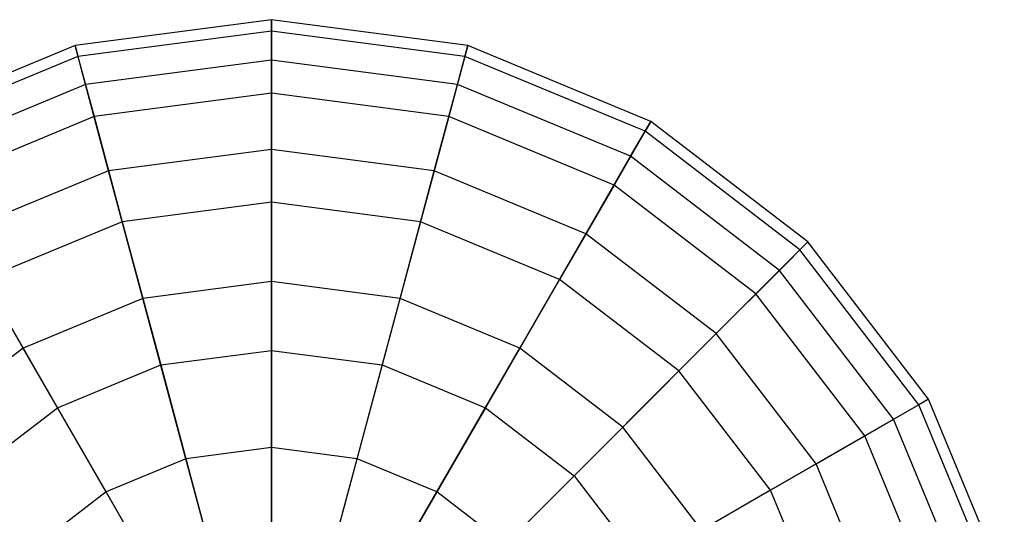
# Model space of a CAD drawing. Extents: x -38.6 to 39.4, y -37.8 to 40.2.
# Tile 7 of 49: x -19.2 to -15, y -16.7 to -14.5. Entities that reach past the tile are written whole.
import ezdxf

# ---------------------------------------------------------------- set-up
doc = ezdxf.new("R2010")
doc.units = 0
doc.header["$LTSCALE"] = 2.54
doc.layers.get('0').update_dxf_attribs({"color": 13, "linetype": 'CONTINUOUS'})

# ---------------------------------------------------------------- blocks, each defined once
blk = doc.blocks.new('GRUPUJ_1')
at = {"color": 0}
for p, q in [((20.4931, 23.3001, 12.7498), (19.6462, 23.1886, 12.7498)), ((20.4931, 23.3001, 12.7498), (19.6462, 23.1886, 12.7498)), ((20.4931, 23.3001, 12.7498), (20.4931, 23.2513, 11.8947)), ((20.4931, 23.1259, 13.5884), (20.4931, 23.3001, 12.7498)), ((21.34, 23.1886, 12.7498), (20.4931, 23.3001, 12.7498)), ((20.4931, 23.3001, 12.7498), (20.4931, 23.2513, 11.8947)), ((20.4931, 23.1259, 13.5884), (20.4931, 23.3001, 12.7498)), ((21.34, 23.1886, 12.7498), (20.4931, 23.3001, 12.7498)), ((20.4931, 23.2513, 11.8947), (19.6588, 23.1415, 11.8947)), ((20.4931, 23.2513, 11.8947), (19.6588, 23.1415, 11.8947)), ((20.4931, 23.2513, 11.8947), (20.4931, 22.9828, 11.0813)), ((21.3273, 23.1415, 11.8947), (20.4931, 23.2513, 11.8947)), ((21.3273, 23.1415, 11.8947), (20.4931, 23.2513, 11.8947)), ((20.4931, 23.2513, 11.8947), (20.4931, 22.9828, 11.0813)), ((19.6462, 23.1886, 12.7498), (18.857, 22.8617, 12.7498)), ((19.6462, 23.1886, 12.7498), (18.857, 22.8617, 12.7498)), ((19.6913, 23.0204, 13.5884), (19.6462, 23.1886, 12.7498)), ((19.6462, 23.1886, 12.7498), (19.6588, 23.1415, 11.8947)), ((19.6462, 23.1886, 12.7498), (19.6588, 23.1415, 11.8947)), ((19.6913, 23.0204, 13.5884), (19.6462, 23.1886, 12.7498)), ((21.2949, 23.0204, 13.5884), (21.34, 23.1886, 12.7498)), ((21.2949, 23.0204, 13.5884), (21.34, 23.1886, 12.7498)), ((21.34, 23.1886, 12.7498), (21.3273, 23.1415, 11.8947)), ((21.34, 23.1886, 12.7498), (21.3273, 23.1415, 11.8947)), ((22.1291, 22.8617, 12.7498), (21.34, 23.1886, 12.7498)), ((22.1291, 22.8617, 12.7498), (21.34, 23.1886, 12.7498)), ((19.6588, 23.1415, 11.8947), (18.8814, 22.8195, 11.8947)), ((19.6588, 23.1415, 11.8947), (18.8814, 22.8195, 11.8947)), ((19.6588, 23.1415, 11.8947), (19.7283, 22.8822, 11.0813)), ((19.6588, 23.1415, 11.8947), (19.7283, 22.8822, 11.0813)), ((20.4931, 23.1259, 13.5884), (19.6913, 23.0204, 13.5884)), ((20.4931, 23.1259, 13.5884), (19.6913, 23.0204, 13.5884)), ((20.4931, 22.7406, 14.3534), (20.4931, 23.1259, 13.5884)), ((21.2949, 23.0204, 13.5884), (20.4931, 23.1259, 13.5884)), ((20.4931, 22.7406, 14.3534), (20.4931, 23.1259, 13.5884)), ((21.2949, 23.0204, 13.5884), (20.4931, 23.1259, 13.5884)), ((21.3273, 23.1415, 11.8947), (21.2579, 22.8822, 11.0813)), ((21.3273, 23.1415, 11.8947), (21.2579, 22.8822, 11.0813)), ((22.1047, 22.8195, 11.8947), (21.3273, 23.1415, 11.8947)), ((22.1047, 22.8195, 11.8947), (21.3273, 23.1415, 11.8947)), ((19.6913, 23.0204, 13.5884), (18.9441, 22.7109, 13.5884)), ((19.6913, 23.0204, 13.5884), (18.9441, 22.7109, 13.5884)), ((19.791, 22.6482, 14.3534), (19.6913, 23.0204, 13.5884)), ((19.791, 22.6482, 14.3534), (19.6913, 23.0204, 13.5884)), ((21.1952, 22.6482, 14.3534), (21.2949, 23.0204, 13.5884)), ((21.1952, 22.6482, 14.3534), (21.2949, 23.0204, 13.5884)), ((22.042, 22.7109, 13.5884), (21.2949, 23.0204, 13.5884)), ((22.042, 22.7109, 13.5884), (21.2949, 23.0204, 13.5884)), ((20.4931, 22.9828, 11.0813), (19.7283, 22.8822, 11.0813)), ((20.4931, 22.9828, 11.0813), (19.7283, 22.8822, 11.0813)), ((20.4931, 22.9828, 11.0813), (20.4931, 22.513, 10.3652)), ((21.2579, 22.8822, 11.0813), (20.4931, 22.9828, 11.0813)), ((21.2579, 22.8822, 11.0813), (20.4931, 22.9828, 11.0813)), ((20.4931, 22.9828, 11.0813), (20.4931, 22.513, 10.3652)), ((19.7283, 22.8822, 11.0813), (19.0157, 22.587, 11.0813)), ((19.7283, 22.8822, 11.0813), (19.0157, 22.587, 11.0813)), ((19.7283, 22.8822, 11.0813), (19.8499, 22.4283, 10.3652)), ((19.7283, 22.8822, 11.0813), (19.8499, 22.4283, 10.3652)), ((21.2579, 22.8822, 11.0813), (21.1363, 22.4283, 10.3652)), ((21.2579, 22.8822, 11.0813), (21.1363, 22.4283, 10.3652)), ((21.9705, 22.587, 11.0813), (21.2579, 22.8822, 11.0813)), ((21.9705, 22.587, 11.0813), (21.2579, 22.8822, 11.0813)), ((22.042, 22.7109, 13.5884), (22.1291, 22.8617, 12.7498)), ((22.042, 22.7109, 13.5884), (22.1291, 22.8617, 12.7498)), ((22.1291, 22.8617, 12.7498), (22.1047, 22.8195, 11.8947)), ((22.1291, 22.8617, 12.7498), (22.1047, 22.8195, 11.8947)), ((22.8068, 22.3417, 12.7498), (22.1291, 22.8617, 12.7498)), ((22.8068, 22.3417, 12.7498), (22.1291, 22.8617, 12.7498)), ((22.1047, 22.8195, 11.8947), (21.9705, 22.587, 11.0813)), ((22.1047, 22.8195, 11.8947), (21.9705, 22.587, 11.0813)), ((22.7723, 22.3072, 11.8947), (22.1047, 22.8195, 11.8947)), ((22.7723, 22.3072, 11.8947), (22.1047, 22.8195, 11.8947)), ((20.4931, 22.7406, 14.3534), (19.791, 22.6482, 14.3534)), ((20.4931, 22.7406, 14.3534), (19.791, 22.6482, 14.3534)), ((20.4931, 22.1705, 14.9926), (20.4931, 22.7406, 14.3534)), ((21.1952, 22.6482, 14.3534), (20.4931, 22.7406, 14.3534)), ((20.4931, 22.1705, 14.9926), (20.4931, 22.7406, 14.3534)), ((21.1952, 22.6482, 14.3534), (20.4931, 22.7406, 14.3534)), ((21.8494, 22.3772, 14.3534), (22.042, 22.7109, 13.5884)), ((21.8494, 22.3772, 14.3534), (22.042, 22.7109, 13.5884)), ((22.6836, 22.2186, 13.5884), (22.042, 22.7109, 13.5884)), ((22.6836, 22.2186, 13.5884), (22.042, 22.7109, 13.5884)), ((19.791, 22.6482, 14.3534), (19.1368, 22.3772, 14.3534)), ((19.791, 22.6482, 14.3534), (19.1368, 22.3772, 14.3534)), ((19.9386, 22.0975, 14.9926), (19.791, 22.6482, 14.3534)), ((19.9386, 22.0975, 14.9926), (19.791, 22.6482, 14.3534)), ((21.0476, 22.0975, 14.9926), (21.1952, 22.6482, 14.3534)), ((21.0476, 22.0975, 14.9926), (21.1952, 22.6482, 14.3534)), ((21.8494, 22.3772, 14.3534), (21.1952, 22.6482, 14.3534)), ((21.8494, 22.3772, 14.3534), (21.1952, 22.6482, 14.3534)), ((21.9705, 22.587, 11.0813), (21.7356, 22.1801, 10.3652)), ((21.9705, 22.587, 11.0813), (21.7356, 22.1801, 10.3652)), ((22.5825, 22.1174, 11.0813), (21.9705, 22.587, 11.0813)), ((22.5825, 22.1174, 11.0813), (21.9705, 22.587, 11.0813)), ((20.4931, 22.513, 10.3652), (19.8499, 22.4283, 10.3652)), ((20.4931, 22.513, 10.3652), (19.8499, 22.4283, 10.3652)), ((20.4931, 22.513, 10.3652), (20.4931, 21.8738, 9.795)), ((21.1363, 22.4283, 10.3652), (20.4931, 22.513, 10.3652)), ((20.4931, 22.513, 10.3652), (20.4931, 21.8738, 9.795)), ((21.1363, 22.4283, 10.3652), (20.4931, 22.513, 10.3652)), ((19.8499, 22.4283, 10.3652), (19.2506, 22.1801, 10.3652)), ((19.8499, 22.4283, 10.3652), (19.2506, 22.1801, 10.3652)), ((19.8499, 22.4283, 10.3652), (20.0154, 21.8109, 9.795)), ((19.8499, 22.4283, 10.3652), (20.0154, 21.8109, 9.795)), ((21.1363, 22.4283, 10.3652), (20.9708, 21.8109, 9.795)), ((21.1363, 22.4283, 10.3652), (20.9708, 21.8109, 9.795)), ((21.7356, 22.1801, 10.3652), (21.1363, 22.4283, 10.3652)), ((21.7356, 22.1801, 10.3652), (21.1363, 22.4283, 10.3652)), ((19.4219, 21.8834, 14.9926), (19.1368, 22.3772, 14.3534)), ((19.4219, 21.8834, 14.9926), (19.1368, 22.3772, 14.3534)), ((21.5643, 21.8834, 14.9926), (21.8494, 22.3772, 14.3534)), ((21.5643, 21.8834, 14.9926), (21.8494, 22.3772, 14.3534)), ((22.4112, 21.9461, 14.3534), (21.8494, 22.3772, 14.3534)), ((22.4112, 21.9461, 14.3534), (21.8494, 22.3772, 14.3534)), ((22.6836, 22.2186, 13.5884), (22.8068, 22.3417, 12.7498)), ((22.6836, 22.2186, 13.5884), (22.8068, 22.3417, 12.7498)), ((22.8068, 22.3417, 12.7498), (22.7723, 22.3072, 11.8947)), ((22.8068, 22.3417, 12.7498), (22.7723, 22.3072, 11.8947)), ((23.3268, 21.6641, 12.7498), (22.8068, 22.3417, 12.7498)), ((23.3268, 21.6641, 12.7498), (22.8068, 22.3417, 12.7498)), ((22.7723, 22.3072, 11.8947), (22.5825, 22.1174, 11.0813)), ((22.7723, 22.3072, 11.8947), (22.5825, 22.1174, 11.0813)), ((23.2845, 21.6397, 11.8947), (22.7723, 22.3072, 11.8947)), ((23.2845, 21.6397, 11.8947), (22.7723, 22.3072, 11.8947)), ((22.4112, 21.9461, 14.3534), (22.6836, 22.2186, 13.5884)), ((22.4112, 21.9461, 14.3534), (22.6836, 22.2186, 13.5884)), ((23.176, 21.577, 13.5884), (22.6836, 22.2186, 13.5884)), ((23.176, 21.577, 13.5884), (22.6836, 22.2186, 13.5884)), ((19.2506, 22.1801, 10.3652), (19.5702, 21.6265, 9.795)), ((19.2506, 22.1801, 10.3652), (19.5702, 21.6265, 9.795)), ((20.4931, 22.1705, 14.9926), (19.9386, 22.0975, 14.9926)), ((20.4931, 22.1705, 14.9926), (19.9386, 22.0975, 14.9926)), ((20.4931, 21.4543, 15.4624), (20.4931, 22.1705, 14.9926)), ((21.0476, 22.0975, 14.9926), (20.4931, 22.1705, 14.9926)), ((20.4931, 21.4543, 15.4624), (20.4931, 22.1705, 14.9926)), ((21.0476, 22.0975, 14.9926), (20.4931, 22.1705, 14.9926)), ((21.7356, 22.1801, 10.3652), (21.416, 21.6265, 9.795)), ((21.7356, 22.1801, 10.3652), (21.416, 21.6265, 9.795)), ((22.2502, 21.7852, 10.3652), (21.7356, 22.1801, 10.3652)), ((22.2502, 21.7852, 10.3652), (21.7356, 22.1801, 10.3652)), ((19.9386, 22.0975, 14.9926), (19.4219, 21.8834, 14.9926)), ((19.9386, 22.0975, 14.9926), (19.4219, 21.8834, 14.9926)), ((20.1239, 21.4057, 15.4624), (19.9386, 22.0975, 14.9926)), ((20.1239, 21.4057, 15.4624), (19.9386, 22.0975, 14.9926)), ((20.8622, 21.4057, 15.4624), (21.0476, 22.0975, 14.9926)), ((20.8622, 21.4057, 15.4624), (21.0476, 22.0975, 14.9926)), ((21.5643, 21.8834, 14.9926), (21.0476, 22.0975, 14.9926)), ((21.5643, 21.8834, 14.9926), (21.0476, 22.0975, 14.9926)), ((22.5825, 22.1174, 11.0813), (22.2502, 21.7852, 10.3652)), ((22.5825, 22.1174, 11.0813), (22.2502, 21.7852, 10.3652)), ((23.052, 21.5054, 11.0813), (22.5825, 22.1174, 11.0813)), ((23.052, 21.5054, 11.0813), (22.5825, 22.1174, 11.0813)), ((22.008, 21.543, 14.9926), (22.4112, 21.9461, 14.3534)), ((22.008, 21.543, 14.9926), (22.4112, 21.9461, 14.3534)), ((22.8423, 21.3843, 14.3534), (22.4112, 21.9461, 14.3534)), ((22.8423, 21.3843, 14.3534), (22.4112, 21.9461, 14.3534)), ((19.4219, 21.8834, 14.9926), (18.9782, 21.543, 14.9926)), ((19.4219, 21.8834, 14.9926), (18.9782, 21.543, 14.9926)), ((19.78, 21.2632, 15.4624), (19.4219, 21.8834, 14.9926)), ((19.78, 21.2632, 15.4624), (19.4219, 21.8834, 14.9926)), ((20.0154, 21.8109, 9.795), (20.4931, 21.8738, 9.795)), ((20.0154, 21.8109, 9.795), (20.4931, 21.8738, 9.795)), ((20.4931, 21.8738, 9.795), (20.9708, 21.8109, 9.795)), ((20.4931, 21.8738, 9.795), (20.4931, 21.1089, 9.4097)), ((20.4931, 21.8738, 9.795), (20.4931, 21.1089, 9.4097)), ((20.4931, 21.8738, 9.795), (20.9708, 21.8109, 9.795)), ((21.2062, 21.2632, 15.4624), (21.5643, 21.8834, 14.9926)), ((21.2062, 21.2632, 15.4624), (21.5643, 21.8834, 14.9926)), ((22.008, 21.543, 14.9926), (21.5643, 21.8834, 14.9926)), ((22.008, 21.543, 14.9926), (21.5643, 21.8834, 14.9926)), ((19.5702, 21.6265, 9.795), (20.0154, 21.8109, 9.795)), ((19.5702, 21.6265, 9.795), (20.0154, 21.8109, 9.795)), ((20.0154, 21.8109, 9.795), (20.2133, 21.072, 9.4097)), ((20.0154, 21.8109, 9.795), (20.2133, 21.072, 9.4097)), ((20.9708, 21.8109, 9.795), (20.7728, 21.072, 9.4097)), ((20.9708, 21.8109, 9.795), (20.7728, 21.072, 9.4097)), ((20.9708, 21.8109, 9.795), (21.416, 21.6265, 9.795)), ((20.9708, 21.8109, 9.795), (21.416, 21.6265, 9.795)), ((22.2502, 21.7852, 10.3652), (21.7983, 21.3332, 9.795)), ((22.2502, 21.7852, 10.3652), (21.7983, 21.3332, 9.795)), ((22.6452, 21.2705, 10.3652), (22.2502, 21.7852, 10.3652)), ((22.6452, 21.2705, 10.3652), (22.2502, 21.7852, 10.3652)), ((23.176, 21.577, 13.5884), (23.3268, 21.6641, 12.7498)), ((23.176, 21.577, 13.5884), (23.3268, 21.6641, 12.7498)), ((23.3268, 21.6641, 12.7498), (23.2845, 21.6397, 11.8947)), ((23.3268, 21.6641, 12.7498), (23.2845, 21.6397, 11.8947)), ((23.6537, 20.8749, 12.7498), (23.3268, 21.6641, 12.7498)), ((23.6537, 20.8749, 12.7498), (23.3268, 21.6641, 12.7498)), ((19.1879, 21.3332, 9.795), (19.5702, 21.6265, 9.795)), ((19.1879, 21.3332, 9.795), (19.5702, 21.6265, 9.795)), ((19.5702, 21.6265, 9.795), (19.9527, 20.9641, 9.4097)), ((19.5702, 21.6265, 9.795), (19.9527, 20.9641, 9.4097)), ((21.416, 21.6265, 9.795), (21.0335, 20.9641, 9.4097)), ((21.416, 21.6265, 9.795), (21.0335, 20.9641, 9.4097)), ((21.416, 21.6265, 9.795), (21.7983, 21.3332, 9.795)), ((21.416, 21.6265, 9.795), (21.7983, 21.3332, 9.795)), ((23.2845, 21.6397, 11.8947), (23.052, 21.5054, 11.0813)), ((23.2845, 21.6397, 11.8947), (23.052, 21.5054, 11.0813)), ((23.6065, 20.8623, 11.8947), (23.2845, 21.6397, 11.8947)), ((23.6065, 20.8623, 11.8947), (23.2845, 21.6397, 11.8947)), ((22.8423, 21.3843, 14.3534), (23.176, 21.577, 13.5884)), ((22.8423, 21.3843, 14.3534), (23.176, 21.577, 13.5884)), ((23.4854, 20.8298, 13.5884), (23.176, 21.577, 13.5884)), ((23.4854, 20.8298, 13.5884), (23.176, 21.577, 13.5884)), ((21.5016, 21.0366, 15.4624), (22.008, 21.543, 14.9926)), ((21.5016, 21.0366, 15.4624), (22.008, 21.543, 14.9926)), ((22.3485, 21.0992, 14.9926), (22.008, 21.543, 14.9926)), ((22.3485, 21.0992, 14.9926), (22.008, 21.543, 14.9926)), ((23.052, 21.5054, 11.0813), (22.6452, 21.2705, 10.3652)), ((23.052, 21.5054, 11.0813), (22.6452, 21.2705, 10.3652)), ((23.3472, 20.7928, 11.0813), (23.052, 21.5054, 11.0813)), ((23.3472, 20.7928, 11.0813), (23.052, 21.5054, 11.0813)), ((20.4931, 21.4543, 15.4624), (20.1239, 21.4057, 15.4624)), ((20.4931, 21.4543, 15.4624), (20.1239, 21.4057, 15.4624)), ((20.8622, 21.4057, 15.4624), (20.4931, 21.4543, 15.4624)), ((20.4931, 20.6409, 15.7309), (20.4931, 21.4543, 15.4624)), ((20.4931, 20.6409, 15.7309), (20.4931, 21.4543, 15.4624)), ((20.8622, 21.4057, 15.4624), (20.4931, 21.4543, 15.4624)), ((20.1239, 21.4057, 15.4624), (19.78, 21.2632, 15.4624)), ((20.1239, 21.4057, 15.4624), (19.78, 21.2632, 15.4624)), ((20.3345, 20.6201, 15.7309), (20.1239, 21.4057, 15.4624)), ((20.3345, 20.6201, 15.7309), (20.1239, 21.4057, 15.4624)), ((20.6517, 20.6201, 15.7309), (20.8622, 21.4057, 15.4624)), ((20.6517, 20.6201, 15.7309), (20.8622, 21.4057, 15.4624)), ((21.2062, 21.2632, 15.4624), (20.8622, 21.4057, 15.4624)), ((21.2062, 21.2632, 15.4624), (20.8622, 21.4057, 15.4624)), ((22.3485, 21.0992, 14.9926), (22.8423, 21.3843, 14.3534)), ((22.3485, 21.0992, 14.9926), (22.8423, 21.3843, 14.3534)), ((23.1133, 20.7301, 14.3534), (22.8423, 21.3843, 14.3534)), ((23.1133, 20.7301, 14.3534), (22.8423, 21.3843, 14.3534)), ((21.7983, 21.3332, 9.795), (21.2574, 20.7923, 9.4097)), ((21.7983, 21.3332, 9.795), (21.2574, 20.7923, 9.4097)), ((21.7983, 21.3332, 9.795), (22.0916, 20.9509, 9.795)), ((21.7983, 21.3332, 9.795), (22.0916, 20.9509, 9.795)), ((19.78, 21.2632, 15.4624), (19.4846, 21.0366, 15.4624)), ((19.78, 21.2632, 15.4624), (19.4846, 21.0366, 15.4624)), ((20.1866, 20.5588, 15.7309), (19.78, 21.2632, 15.4624)), ((20.1866, 20.5588, 15.7309), (19.78, 21.2632, 15.4624)), ((20.7995, 20.5588, 15.7309), (21.2062, 21.2632, 15.4624)), ((20.7995, 20.5588, 15.7309), (21.2062, 21.2632, 15.4624)), ((21.5016, 21.0366, 15.4624), (21.2062, 21.2632, 15.4624)), ((21.5016, 21.0366, 15.4624), (21.2062, 21.2632, 15.4624)), ((22.6452, 21.2705, 10.3652), (22.0916, 20.9509, 9.795)), ((22.6452, 21.2705, 10.3652), (22.0916, 20.9509, 9.795)), ((22.8934, 20.6712, 10.3652), (22.6452, 21.2705, 10.3652)), ((22.8934, 20.6712, 10.3652), (22.6452, 21.2705, 10.3652))]:
    blk.add_line(p, q, dxfattribs=at)

msp = doc.modelspace()

# ---------------------------------------------------------------- block references
at = {"color": 0}
msp.add_blockref('GRUPUJ_1', (-38.6046, -37.8416, 0.1598), dxfattribs=at)

doc.saveas('drawing.dxf')
